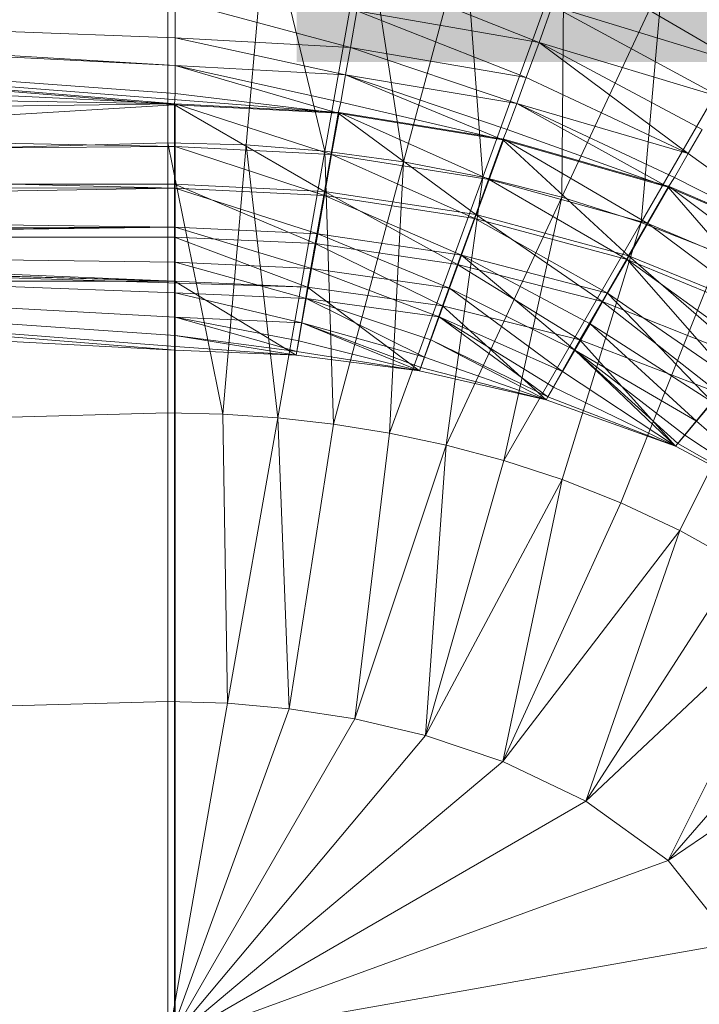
# Model space of a CAD drawing. Header units: metres. Extents: x 391.1 to 427.5, y 12.8 to 28.4.
# Tile 162 of 218: x 407.8748 to 407.9347, y 26.456 to 26.5427. Entities that reach past the tile are written whole.
import ezdxf

# ---------------------------------------------------------------- set-up
doc = ezdxf.new("R2010")
doc.units = ezdxf.units.M
doc.layers.add('A-DETL-____-MBND', color=7, linetype='Continuous', lineweight=18)
doc.layers.add('E-LITE-EQPM-IDEN', color=7, linetype='Continuous', lineweight=30)
doc.styles.add('Tahoma_4', font='tahoma.ttf', dxfattribs={"height": 0.15})

# ---------------------------------------------------------------- blocks, each defined once
blk = doc.blocks.new('Family - Inodor PA-152192-03_ENLLUMENAT_P0A')
at = {"layer": 'A-DETL-____-MBND', "color": 253, "true_color": 0xaaaaaa}
for p, q in [((0.510952, 0.299915), (0.510952, 0.27916)), ((0.519679, 0.299659), (0.517869, 0.278975)), ((0.524794, 0.278417), (0.519679, 0.299659)), ((0.528404, 0.298888), (0.524794, 0.278417)), ((0.531734, 0.277475), (0.528404, 0.298888)), ((0.537124, 0.297589), (0.531734, 0.277475)), ((0.538693, 0.276132), (0.537124, 0.297589)), ((0.545832, 0.295746), (0.538693, 0.276132)), ((0.545668, 0.274363), (0.545832, 0.295746)), ((0.561375, 0.286145), (0.546231, 0.295066)), ((0.561375, 0.286145), (0.546231, 0.295066)), ((0.543656, 0.288007), (0.52821, 0.294144)), ((0.543656, 0.288007), (0.52821, 0.294144)), ((0.554513, 0.293331), (0.545668, 0.274363)), ((0.55265, 0.272138), (0.554513, 0.293331)), ((0.511597, 0.285964), (0.396703, 0.292853)), ((0.511597, 0.288401), (0.396703, 0.292853)), ((0.511597, 0.288401), (0.396703, 0.292853)), ((0.511597, 0.285964), (0.396703, 0.292853)), ((0.511597, 0.285964), (0.396648, 0.291855)), ((0.511597, 0.285964), (0.396648, 0.291855)), ((0.511597, 0.283511), (0.396648, 0.291855)), ((0.511597, 0.283511), (0.396648, 0.291855)), ((0.511543, 0.282512), (0.396648, 0.291855)), ((0.511543, 0.282512), (0.396648, 0.291855)), ((0.511601, 0.282606), (0.396655, 0.291949)), ((0.526045, 0.281839), (0.396655, 0.291949)), ((0.511601, 0.282606), (0.396655, 0.291949)), ((0.511596, 0.291681), (0.511597, 0.288401)), ((0.527047, 0.287547), (0.511596, 0.291681)), ((0.527047, 0.287547), (0.511596, 0.291681)), ((0.511597, 0.288401), (0.511596, 0.291681)), ((0.527616, 0.290777), (0.527047, 0.287547)), ((0.527047, 0.287547), (0.527616, 0.290777)), ((0.543656, 0.288007), (0.527616, 0.290777)), ((0.543656, 0.288007), (0.527616, 0.290777)), ((0.542534, 0.284924), (0.527616, 0.290777)), ((0.542534, 0.284924), (0.527616, 0.290777)), ((0.544825, 0.29122), (0.543656, 0.288007)), ((0.543656, 0.288007), (0.544825, 0.29122)), ((0.561375, 0.286145), (0.544825, 0.29122)), ((0.559666, 0.283184), (0.544825, 0.29122)), ((0.561375, 0.286145), (0.544825, 0.29122)), ((0.559666, 0.283184), (0.544825, 0.29122)), ((0.563144, 0.290314), (0.55265, 0.272138)), ((0.511601, 0.282606), (0.396654, 0.288177)), ((0.511601, 0.282606), (0.396654, 0.288177)), ((0.511597, 0.288401), (0.511597, 0.285964)), ((0.527047, 0.287547), (0.511597, 0.288401)), ((0.527047, 0.287547), (0.511597, 0.288401)), ((0.526624, 0.285147), (0.511597, 0.288401)), ((0.526624, 0.285147), (0.511597, 0.288401)), ((0.511597, 0.285964), (0.511597, 0.288401)), ((0.543656, 0.288007), (0.542534, 0.284924)), ((0.542534, 0.284924), (0.543656, 0.288007)), ((0.559666, 0.283184), (0.543656, 0.288007)), ((0.556808, 0.278233), (0.543656, 0.288007)), ((0.559666, 0.283184), (0.543656, 0.288007)), ((0.558026, 0.280343), (0.543656, 0.288007)), ((0.558026, 0.280343), (0.543656, 0.288007)), ((0.556808, 0.278233), (0.543656, 0.288007)), ((0.527047, 0.287547), (0.526624, 0.285147)), ((0.526624, 0.285147), (0.527047, 0.287547)), ((0.542534, 0.284924), (0.527047, 0.287547)), ((0.541701, 0.282635), (0.527047, 0.287547)), ((0.542534, 0.284924), (0.527047, 0.287547)), ((0.541701, 0.282635), (0.527047, 0.287547)), ((0.511597, 0.285964), (0.511597, 0.283511)), ((0.526624, 0.285147), (0.511597, 0.285964)), ((0.526624, 0.285147), (0.511597, 0.285964)), ((0.526198, 0.282731), (0.511597, 0.285964)), ((0.525972, 0.281757), (0.511597, 0.285964)), ((0.511597, 0.283511), (0.511597, 0.285964)), ((0.526198, 0.282731), (0.511597, 0.285964)), ((0.525972, 0.281757), (0.511597, 0.285964)), ((0.511601, 0.282606), (0.396654, 0.28452)), ((0.511601, 0.282606), (0.396654, 0.28452)), ((0.526624, 0.285147), (0.526198, 0.282731)), ((0.526198, 0.282731), (0.526624, 0.285147)), ((0.541701, 0.282635), (0.526624, 0.285147)), ((0.54047, 0.279409), (0.526624, 0.285147)), ((0.541701, 0.282635), (0.526624, 0.285147)), ((0.540862, 0.280329), (0.526624, 0.285147)), ((0.540862, 0.280329), (0.526624, 0.285147)), ((0.54047, 0.279409), (0.526624, 0.285147)), ((0.542534, 0.284924), (0.541701, 0.282635)), ((0.541701, 0.282635), (0.542534, 0.284924)), ((0.556808, 0.278233), (0.542534, 0.284924)), ((0.556808, 0.278233), (0.542534, 0.284924)), ((0.511597, 0.283511), (0.511543, 0.282512)), ((0.511543, 0.282512), (0.511597, 0.283511)), ((0.525972, 0.281757), (0.511597, 0.283511)), ((0.525972, 0.281757), (0.511597, 0.283511)), ((0.526198, 0.282731), (0.525972, 0.281757)), ((0.525972, 0.281757), (0.526198, 0.282731)), ((0.54047, 0.279409), (0.526198, 0.282731)), ((0.54047, 0.279409), (0.526198, 0.282731)), ((0.541701, 0.282635), (0.540862, 0.280329)), ((0.540862, 0.280329), (0.541701, 0.282635)), ((0.556808, 0.278233), (0.541701, 0.282635)), ((0.555035, 0.27527), (0.541701, 0.282635)), ((0.556808, 0.278233), (0.541701, 0.282635)), ((0.555582, 0.276108), (0.541701, 0.282635)), ((0.555582, 0.276108), (0.541701, 0.282635)), ((0.555035, 0.27527), (0.541701, 0.282635)), ((0.511543, 0.266967), (0.001868, 0.28259)), ((0.523272, 0.266448), (0.001868, 0.28259)), ((0.511543, 0.266967), (0.001868, 0.28259)), ((0.511543, 0.282512), (0.396649, 0.275532)), ((0.396649, 0.275532), (0.511543, 0.282512)), ((0.511601, 0.282606), (0.396654, 0.281089)), ((0.396654, 0.281089), (0.511601, 0.282606)), ((0.525972, 0.281757), (0.511543, 0.282512)), ((0.525972, 0.281757), (0.511543, 0.282512)), ((0.524759, 0.274883), (0.511543, 0.282512)), ((0.511543, 0.275532), (0.511543, 0.282512)), ((0.524759, 0.274883), (0.511543, 0.282512)), ((0.511543, 0.275532), (0.511543, 0.282512)), ((0.526045, 0.281839), (0.511601, 0.282606)), ((0.526045, 0.281839), (0.511601, 0.282606)), ((0.52539, 0.278125), (0.511601, 0.282606)), ((0.511601, 0.278834), (0.511601, 0.282606)), ((0.52539, 0.278125), (0.511601, 0.282606)), ((0.511601, 0.278834), (0.511601, 0.282606)), ((0.525972, 0.281757), (0.524759, 0.274883)), ((0.524759, 0.274883), (0.525972, 0.281757)), ((0.526045, 0.281839), (0.52539, 0.278125)), ((0.52539, 0.278125), (0.526045, 0.281839)), ((0.54047, 0.279409), (0.525972, 0.281757)), ((0.54047, 0.279409), (0.525972, 0.281757)), ((0.538082, 0.27285), (0.525972, 0.281757)), ((0.538082, 0.27285), (0.525972, 0.281757)), ((0.540556, 0.279478), (0.526045, 0.281839)), ((0.539266, 0.275934), (0.526045, 0.281839)), ((0.539266, 0.275934), (0.526045, 0.281839)), ((0.511601, 0.278834), (0.396654, 0.281089)), ((0.511601, 0.278834), (0.396654, 0.281089)), ((0.540862, 0.280329), (0.54047, 0.279409)), ((0.54047, 0.279409), (0.540862, 0.280329)), ((0.555035, 0.27527), (0.540862, 0.280329)), ((0.555035, 0.27527), (0.540862, 0.280329)), ((0.558026, 0.280343), (0.556808, 0.278233)), ((0.556808, 0.278233), (0.558026, 0.280343)), ((0.510952, 0.27916), (0.001271, 0.265083)), ((0.517869, 0.278975), (0.510952, 0.27916)), ((0.515796, 0.255282), (0.510952, 0.27916)), ((0.510952, 0.27916), (0.510952, 0.25539)), ((0.54047, 0.279409), (0.538082, 0.27285)), ((0.538082, 0.27285), (0.54047, 0.279409)), ((0.540556, 0.279478), (0.539266, 0.275934)), ((0.539266, 0.275934), (0.540556, 0.279478)), ((0.555035, 0.27527), (0.54047, 0.279409)), ((0.555035, 0.27527), (0.54047, 0.279409)), ((0.551545, 0.269225), (0.54047, 0.279409)), ((0.551545, 0.269225), (0.54047, 0.279409)), ((0.553247, 0.272056), (0.540556, 0.279478)), ((0.555133, 0.275323), (0.540556, 0.279478)), ((0.553247, 0.272056), (0.540556, 0.279478)), ((0.511601, 0.278834), (0.396654, 0.277987)), ((0.396654, 0.277987), (0.511601, 0.278834)), ((0.52539, 0.278125), (0.511601, 0.278834)), ((0.52539, 0.278125), (0.511601, 0.278834)), ((0.524755, 0.274524), (0.511601, 0.278834)), ((0.511601, 0.275177), (0.511601, 0.278834)), ((0.524755, 0.274524), (0.511601, 0.278834)), ((0.511601, 0.275177), (0.511601, 0.278834)), ((0.517869, 0.278975), (0.515796, 0.255282)), ((0.524794, 0.278417), (0.517869, 0.278975)), ((0.520657, 0.254954), (0.517869, 0.278975)), ((0.524794, 0.278417), (0.520657, 0.254954)), ((0.531734, 0.277475), (0.524794, 0.278417)), ((0.525551, 0.254398), (0.524794, 0.278417)), ((0.511601, 0.275177), (0.396654, 0.277987)), ((0.511601, 0.275177), (0.396654, 0.277987)), ((0.52539, 0.278125), (0.524755, 0.274524)), ((0.524755, 0.274524), (0.52539, 0.278125)), ((0.539266, 0.275934), (0.52539, 0.278125)), ((0.539266, 0.275934), (0.52539, 0.278125)), ((0.538015, 0.272497), (0.52539, 0.278125)), ((0.538015, 0.272497), (0.52539, 0.278125)), ((0.531734, 0.277475), (0.525551, 0.254398)), ((0.530492, 0.2536), (0.531734, 0.277475)), ((0.538693, 0.276132), (0.531734, 0.277475)), ((0.556808, 0.278233), (0.555582, 0.276108)), ((0.555582, 0.276108), (0.556808, 0.278233)), ((0.569515, 0.269033), (0.556808, 0.278233)), ((0.569515, 0.269033), (0.556808, 0.278233)), ((0.511543, 0.266967), (0.281761, 0.276587)), ((0.511543, 0.266967), (0.281761, 0.276587)), ((0.538693, 0.276132), (0.530492, 0.2536)), ((0.535491, 0.252539), (0.538693, 0.276132)), ((0.539266, 0.275934), (0.538015, 0.272497)), ((0.538015, 0.272497), (0.539266, 0.275934)), ((0.545668, 0.274363), (0.538693, 0.276132)), ((0.553247, 0.272056), (0.539266, 0.275934)), ((0.551418, 0.268889), (0.539266, 0.275934)), ((0.553247, 0.272056), (0.539266, 0.275934)), ((0.551418, 0.268889), (0.539266, 0.275934)), ((0.555582, 0.276108), (0.555035, 0.27527)), ((0.555035, 0.27527), (0.555582, 0.276108)), ((0.569515, 0.269033), (0.555582, 0.276108)), ((0.569515, 0.269033), (0.555582, 0.276108)), ((0.511543, 0.275532), (0.396649, 0.275532)), ((0.511543, 0.275532), (0.396649, 0.275532)), ((0.511601, 0.275177), (0.396654, 0.27531)), ((0.511601, 0.275177), (0.396654, 0.27531)), ((0.511601, 0.275177), (0.396654, 0.273138)), ((0.396654, 0.273138), (0.511601, 0.275177)), ((0.524759, 0.274883), (0.511543, 0.275532)), ((0.511543, 0.275532), (0.511543, 0.27086)), ((0.524759, 0.274883), (0.511543, 0.275532)), ((0.523948, 0.270282), (0.511543, 0.275532)), ((0.523948, 0.270282), (0.511543, 0.275532)), ((0.511543, 0.27086), (0.511543, 0.275532)), ((0.524755, 0.274524), (0.511601, 0.275177)), ((0.524755, 0.274524), (0.511601, 0.275177)), ((0.524159, 0.271144), (0.511601, 0.275177)), ((0.511601, 0.271746), (0.511601, 0.275177)), ((0.524159, 0.271144), (0.511601, 0.275177)), ((0.511601, 0.271746), (0.511601, 0.275177)), ((0.524759, 0.274883), (0.523948, 0.270282)), ((0.523948, 0.270282), (0.524759, 0.274883)), ((0.538082, 0.27285), (0.524759, 0.274883)), ((0.538082, 0.27285), (0.524759, 0.274883)), ((0.536484, 0.26846), (0.524759, 0.274883)), ((0.536484, 0.26846), (0.524759, 0.274883)), ((0.555035, 0.27527), (0.551545, 0.269225)), ((0.551545, 0.269225), (0.555035, 0.27527)), ((0.555133, 0.275323), (0.553247, 0.272056)), ((0.553247, 0.272056), (0.555133, 0.275323)), ((0.569515, 0.269033), (0.555035, 0.27527)), ((0.565028, 0.263686), (0.555035, 0.27527)), ((0.569515, 0.269033), (0.555035, 0.27527)), ((0.565028, 0.263686), (0.555035, 0.27527)), ((0.567195, 0.266178), (0.555133, 0.275323)), ((0.56962, 0.269068), (0.555133, 0.275323)), ((0.567195, 0.266178), (0.555133, 0.275323)), ((0.524755, 0.274524), (0.524159, 0.271144)), ((0.524159, 0.271144), (0.524755, 0.274524)), ((0.538015, 0.272497), (0.524755, 0.274524)), ((0.538015, 0.272497), (0.524755, 0.274524)), ((0.536842, 0.269273), (0.524755, 0.274524)), ((0.536842, 0.269273), (0.524755, 0.274524)), ((0.545668, 0.274363), (0.535491, 0.252539)), ((0.540555, 0.251188), (0.545668, 0.274363)), ((0.55265, 0.272138), (0.545668, 0.274363)), ((0.511601, 0.271746), (0.396654, 0.273138)), ((0.511601, 0.271746), (0.396654, 0.273138)), ((0.538082, 0.27285), (0.536484, 0.26846)), ((0.536484, 0.26846), (0.538082, 0.27285)), ((0.538015, 0.272497), (0.536842, 0.269273)), ((0.536842, 0.269273), (0.538015, 0.272497)), ((0.551418, 0.268889), (0.538015, 0.272497)), ((0.549702, 0.265918), (0.538015, 0.272497)), ((0.551418, 0.268889), (0.538015, 0.272497)), ((0.549702, 0.265918), (0.538015, 0.272497)), ((0.551545, 0.269225), (0.538082, 0.27285)), ((0.551545, 0.269225), (0.538082, 0.27285)), ((0.549209, 0.265179), (0.538082, 0.27285)), ((0.549209, 0.265179), (0.538082, 0.27285)), ((0.511601, 0.271746), (0.396654, 0.271538)), ((0.396654, 0.270559), (0.511601, 0.271746)), ((0.396654, 0.271538), (0.511601, 0.271746)), ((0.396654, 0.270245), (0.511601, 0.271746)), ((0.396654, 0.270559), (0.511601, 0.271746)), ((0.396654, 0.270245), (0.511601, 0.271746)), ((0.524159, 0.271144), (0.511601, 0.271746)), ((0.524159, 0.271144), (0.511601, 0.271746)), ((0.52362, 0.26809), (0.511601, 0.271746)), ((0.511601, 0.268645), (0.511601, 0.271746)), ((0.52362, 0.26809), (0.511601, 0.271746)), ((0.511601, 0.268645), (0.511601, 0.271746)), ((0.55265, 0.272138), (0.540555, 0.251188)), ((0.545683, 0.249515), (0.55265, 0.272138)), ((0.553247, 0.272056), (0.551418, 0.268889)), ((0.551418, 0.268889), (0.553247, 0.272056)), ((0.559619, 0.269419), (0.55265, 0.272138)), ((0.567195, 0.266178), (0.553247, 0.272056)), ((0.564844, 0.263377), (0.553247, 0.272056)), ((0.567195, 0.266178), (0.553247, 0.272056)), ((0.564844, 0.263377), (0.553247, 0.272056)), ((0.396649, 0.27086), (0.511543, 0.27086)), ((0.511543, 0.27086), (0.396649, 0.27086)), ((0.523948, 0.270282), (0.511543, 0.27086)), ((0.511543, 0.27086), (0.511543, 0.266967)), ((0.523948, 0.270282), (0.511543, 0.27086)), ((0.523272, 0.266448), (0.511543, 0.27086)), ((0.523272, 0.266448), (0.511543, 0.27086)), ((0.511543, 0.266967), (0.511543, 0.27086)), ((0.524159, 0.271144), (0.52362, 0.26809)), ((0.52362, 0.26809), (0.524159, 0.271144)), ((0.536842, 0.269273), (0.524159, 0.271144)), ((0.536842, 0.269273), (0.524159, 0.271144)), ((0.535781, 0.266358), (0.524159, 0.271144)), ((0.535781, 0.266358), (0.524159, 0.271144)), ((0.511601, 0.260902), (0.396654, 0.270245)), ((0.511543, 0.266967), (0.396654, 0.270245)), ((0.396654, 0.270245), (0.511543, 0.266967)), ((0.396654, 0.270245), (0.511601, 0.260902)), ((0.511601, 0.268645), (0.396654, 0.270245)), ((0.511601, 0.268645), (0.396654, 0.270245)), ((0.511601, 0.265967), (0.396654, 0.270245)), ((0.511601, 0.265967), (0.396654, 0.270245)), ((0.511601, 0.263796), (0.396654, 0.270245)), ((0.511601, 0.263796), (0.396654, 0.270245)), ((0.511601, 0.262196), (0.396654, 0.270245)), ((0.511601, 0.262196), (0.396654, 0.270245)), ((0.511601, 0.261216), (0.396654, 0.270245)), ((0.511601, 0.261216), (0.396654, 0.270245)), ((0.511601, 0.260902), (0.396654, 0.270245)), ((0.523948, 0.270282), (0.523272, 0.266448)), ((0.523272, 0.266448), (0.523948, 0.270282)), ((0.536484, 0.26846), (0.523948, 0.270282)), ((0.536484, 0.26846), (0.523948, 0.270282)), ((0.535153, 0.264802), (0.523948, 0.270282)), ((0.535153, 0.264802), (0.523948, 0.270282)), ((0.536842, 0.269273), (0.535781, 0.266358)), ((0.535781, 0.266358), (0.536842, 0.269273)), ((0.549702, 0.265918), (0.536842, 0.269273)), ((0.546813, 0.260913), (0.536842, 0.269273)), ((0.549702, 0.265918), (0.536842, 0.269273)), ((0.548152, 0.263232), (0.536842, 0.269273)), ((0.548152, 0.263232), (0.536842, 0.269273)), ((0.546813, 0.260913), (0.536842, 0.269273)), ((0.551545, 0.269225), (0.549209, 0.265179)), ((0.549209, 0.265179), (0.551545, 0.269225)), ((0.551418, 0.268889), (0.549702, 0.265918)), ((0.549702, 0.265918), (0.551418, 0.268889)), ((0.550863, 0.247478), (0.559619, 0.269419)), ((0.564844, 0.263377), (0.551418, 0.268889)), ((0.560645, 0.258373), (0.551418, 0.268889)), ((0.564844, 0.263377), (0.551418, 0.268889)), ((0.562639, 0.260748), (0.551418, 0.268889)), ((0.562639, 0.260748), (0.551418, 0.268889)), ((0.560645, 0.258373), (0.551418, 0.268889)), ((0.565028, 0.263686), (0.551545, 0.269225)), ((0.562025, 0.260107), (0.551545, 0.269225)), ((0.565028, 0.263686), (0.551545, 0.269225)), ((0.562025, 0.260107), (0.551545, 0.269225)), ((0.52362, 0.26809), (0.511601, 0.268645)), ((0.511601, 0.268645), (0.511601, 0.265967)), ((0.52362, 0.26809), (0.511601, 0.268645)), ((0.523155, 0.265454), (0.511601, 0.268645)), ((0.523155, 0.265454), (0.511601, 0.268645)), ((0.511601, 0.265967), (0.511601, 0.268645)), ((0.52362, 0.26809), (0.523155, 0.265454)), ((0.523155, 0.265454), (0.52362, 0.26809)), ((0.535781, 0.266358), (0.52362, 0.26809)), ((0.535781, 0.266358), (0.52362, 0.26809)), ((0.534865, 0.263843), (0.52362, 0.26809)), ((0.534865, 0.263843), (0.52362, 0.26809)), ((0.536484, 0.26846), (0.535153, 0.264802)), ((0.535153, 0.264802), (0.536484, 0.26846)), ((0.549209, 0.265179), (0.536484, 0.26846)), ((0.549209, 0.265179), (0.536484, 0.26846)), ((0.547263, 0.261808), (0.536484, 0.26846)), ((0.547263, 0.261808), (0.536484, 0.26846)), ((0.396649, 0.266967), (0.511601, 0.260902)), ((0.511601, 0.260902), (0.396649, 0.266967)), ((0.396649, 0.266967), (0.511543, 0.266967)), ((0.511543, 0.266967), (0.396649, 0.266967)), ((0.511543, 0.266967), (0.396649, 0.266967)), ((0.396649, 0.266967), (0.511543, 0.266967)), ((0.511543, 0.266967), (0.396649, 0.266967)), ((0.511601, 0.260902), (0.396649, 0.266967)), ((0.396649, 0.266967), (0.511601, 0.260902)), ((0.511543, 0.266967), (0.511601, 0.260902)), ((0.523272, 0.266448), (0.511543, 0.266967)), ((0.511543, 0.266967), (0.511543, 0.13288)), ((0.523272, 0.266448), (0.511543, 0.266967)), ((0.511543, 0.13288), (0.511543, 0.266967)), ((0.523272, 0.266448), (0.511543, 0.266967)), ((0.511543, 0.266967), (0.511601, 0.260902)), ((0.523272, 0.266448), (0.511543, 0.266967)), ((0.522276, 0.260465), (0.511543, 0.266967)), ((0.522276, 0.260465), (0.511543, 0.266967)), ((0.511601, 0.260902), (0.511543, 0.266967)), ((0.523272, 0.266448), (0.522276, 0.260465)), ((0.522276, 0.260465), (0.523272, 0.266448)), ((0.535153, 0.264802), (0.523272, 0.266448)), ((0.523272, 0.266448), (0.535153, 0.264802)), ((0.535153, 0.264802), (0.523272, 0.266448)), ((0.533133, 0.259083), (0.523272, 0.266448)), ((0.533133, 0.259083), (0.523272, 0.266448)), ((0.535781, 0.266358), (0.534865, 0.263843)), ((0.534865, 0.263843), (0.535781, 0.266358)), ((0.546813, 0.260913), (0.535781, 0.266358)), ((0.545727, 0.259033), (0.535781, 0.266358)), ((0.546813, 0.260913), (0.535781, 0.266358)), ((0.545727, 0.259033), (0.535781, 0.266358)), ((0.556071, 0.245033), (0.566543, 0.266166)), ((0.511601, 0.265967), (0.511601, 0.263796)), ((0.523155, 0.265454), (0.511601, 0.265967)), ((0.523155, 0.265454), (0.511601, 0.265967)), ((0.522778, 0.263315), (0.511601, 0.265967)), ((0.522778, 0.263315), (0.511601, 0.265967)), ((0.511601, 0.263796), (0.511601, 0.265967)), ((0.523155, 0.265454), (0.522778, 0.263315)), ((0.522778, 0.263315), (0.523155, 0.265454)), ((0.534865, 0.263843), (0.523155, 0.265454)), ((0.534865, 0.263843), (0.523155, 0.265454)), ((0.534123, 0.261802), (0.523155, 0.265454)), ((0.533575, 0.260298), (0.523155, 0.265454)), ((0.534123, 0.261802), (0.523155, 0.265454)), ((0.533575, 0.260298), (0.523155, 0.265454)), ((0.549702, 0.265918), (0.548152, 0.263232)), ((0.548152, 0.263232), (0.549702, 0.265918)), ((0.560645, 0.258373), (0.549702, 0.265918)), ((0.558924, 0.256322), (0.549702, 0.265918)), ((0.560645, 0.258373), (0.549702, 0.265918)), ((0.558924, 0.256322), (0.549702, 0.265918)), ((0.535153, 0.264802), (0.533133, 0.259083)), ((0.533133, 0.259083), (0.535153, 0.264802)), ((0.547263, 0.261808), (0.535153, 0.264802)), ((0.535153, 0.264802), (0.547263, 0.261808)), ((0.547263, 0.261808), (0.535153, 0.264802)), ((0.54428, 0.256527), (0.535153, 0.264802)), ((0.54428, 0.256527), (0.535153, 0.264802)), ((0.549209, 0.265179), (0.547263, 0.261808)), ((0.547263, 0.261808), (0.549209, 0.265179)), ((0.562025, 0.260107), (0.549209, 0.265179)), ((0.559523, 0.257125), (0.549209, 0.265179)), ((0.562025, 0.260107), (0.549209, 0.265179)), ((0.559523, 0.257125), (0.549209, 0.265179)), ((0.511601, 0.263796), (0.511601, 0.262196)), ((0.522778, 0.263315), (0.511601, 0.263796)), ((0.522778, 0.263315), (0.511601, 0.263796)), ((0.522501, 0.261739), (0.511601, 0.263796)), ((0.52233, 0.260774), (0.511601, 0.263796)), ((0.511601, 0.262196), (0.511601, 0.263796)), ((0.522501, 0.261739), (0.511601, 0.263796)), ((0.52233, 0.260774), (0.511601, 0.263796)), ((0.534865, 0.263843), (0.534123, 0.261802)), ((0.534123, 0.261802), (0.534865, 0.263843)), ((0.545727, 0.259033), (0.534865, 0.263843)), ((0.544437, 0.256798), (0.534865, 0.263843)), ((0.545727, 0.259033), (0.534865, 0.263843)), ((0.544927, 0.257647), (0.534865, 0.263843)), ((0.544927, 0.257647), (0.534865, 0.263843)), ((0.544437, 0.256798), (0.534865, 0.263843)), ((0.522778, 0.263315), (0.522501, 0.261739)), ((0.522501, 0.261739), (0.522778, 0.263315)), ((0.533575, 0.260298), (0.522778, 0.263315)), ((0.533133, 0.259083), (0.522778, 0.263315)), ((0.533575, 0.260298), (0.522778, 0.263315)), ((0.53324, 0.259378), (0.522778, 0.263315)), ((0.53324, 0.259378), (0.522778, 0.263315)), ((0.533133, 0.259083), (0.522778, 0.263315)), ((0.548152, 0.263232), (0.546813, 0.260913)), ((0.546813, 0.260913), (0.548152, 0.263232)), ((0.558924, 0.256322), (0.548152, 0.263232)), ((0.557528, 0.254658), (0.548152, 0.263232)), ((0.558924, 0.256322), (0.548152, 0.263232)), ((0.557528, 0.254658), (0.548152, 0.263232)), ((0.511601, 0.262196), (0.511601, 0.261216)), ((0.52233, 0.260774), (0.511601, 0.262196)), ((0.522276, 0.260465), (0.511601, 0.262196)), ((0.511601, 0.261216), (0.511601, 0.262196)), ((0.52233, 0.260774), (0.511601, 0.262196)), ((0.522276, 0.260465), (0.511601, 0.262196)), ((0.547263, 0.261808), (0.54428, 0.256527)), ((0.54428, 0.256527), (0.547263, 0.261808)), ((0.559523, 0.257125), (0.547263, 0.261808)), ((0.547263, 0.261808), (0.559523, 0.257125)), ((0.559523, 0.257125), (0.547263, 0.261808)), ((0.555668, 0.252442), (0.547263, 0.261808)), ((0.555668, 0.252442), (0.547263, 0.261808)), ((0.511601, 0.261216), (0.511601, 0.260902)), ((0.522276, 0.260465), (0.511601, 0.261216)), ((0.522276, 0.260465), (0.511601, 0.261216)), ((0.511601, 0.260902), (0.511601, 0.261216)), ((0.522501, 0.261739), (0.52233, 0.260774)), ((0.52233, 0.260774), (0.522501, 0.261739)), ((0.533133, 0.259083), (0.522501, 0.261739)), ((0.533133, 0.259083), (0.522501, 0.261739)), ((0.534123, 0.261802), (0.533575, 0.260298)), ((0.533575, 0.260298), (0.534123, 0.261802)), ((0.544437, 0.256798), (0.534123, 0.261802)), ((0.54428, 0.256527), (0.534123, 0.261802)), ((0.544437, 0.256798), (0.534123, 0.261802)), ((0.54428, 0.256527), (0.534123, 0.261802)), ((0.511601, 0.138945), (0.511601, 0.260902)), ((0.522276, 0.260465), (0.511601, 0.260902)), ((0.511601, 0.138945), (0.511601, 0.260902)), ((0.511601, 0.260902), (0.522276, 0.260465)), ((0.511601, 0.260902), (0.522276, 0.260465)), ((0.522276, 0.260465), (0.511601, 0.260902)), ((0.52233, 0.260774), (0.522276, 0.260465)), ((0.522276, 0.260465), (0.52233, 0.260774)), ((0.533133, 0.259083), (0.522276, 0.260465)), ((0.522276, 0.260465), (0.533133, 0.259083)), ((0.533133, 0.259083), (0.522276, 0.260465)), ((0.533133, 0.259083), (0.522276, 0.260465)), ((0.533133, 0.259083), (0.52233, 0.260774)), ((0.533133, 0.259083), (0.52233, 0.260774)), ((0.533575, 0.260298), (0.53324, 0.259378)), ((0.53324, 0.259378), (0.533575, 0.260298)), ((0.54428, 0.256527), (0.533575, 0.260298)), ((0.54428, 0.256527), (0.533575, 0.260298)), ((0.546813, 0.260913), (0.545727, 0.259033)), ((0.545727, 0.259033), (0.546813, 0.260913)), ((0.557528, 0.254658), (0.546813, 0.260913)), ((0.555668, 0.252442), (0.546813, 0.260913)), ((0.557528, 0.254658), (0.546813, 0.260913)), ((0.5565, 0.253433), (0.546813, 0.260913)), ((0.5565, 0.253433), (0.546813, 0.260913)), ((0.55587, 0.252682), (0.546813, 0.260913)), ((0.55587, 0.252682), (0.546813, 0.260913)), ((0.555668, 0.252442), (0.546813, 0.260913)), ((0.53324, 0.259378), (0.533133, 0.259083)), ((0.533133, 0.259083), (0.53324, 0.259378)), ((0.54428, 0.256527), (0.53324, 0.259378)), ((0.54428, 0.256527), (0.53324, 0.259378)), ((0.54428, 0.256527), (0.533133, 0.259083)), ((0.533133, 0.259083), (0.54428, 0.256527)), ((0.54428, 0.256527), (0.533133, 0.259083)), ((0.54428, 0.256527), (0.533133, 0.259083)), ((0.545727, 0.259033), (0.544927, 0.257647)), ((0.544927, 0.257647), (0.545727, 0.259033)), ((0.555668, 0.252442), (0.545727, 0.259033)), ((0.555668, 0.252442), (0.545727, 0.259033)), ((0.544927, 0.257647), (0.544437, 0.256798)), ((0.544437, 0.256798), (0.544927, 0.257647)), ((0.555668, 0.252442), (0.544927, 0.257647)), ((0.555668, 0.252442), (0.544927, 0.257647)), ((0.544437, 0.256798), (0.54428, 0.256527)), ((0.54428, 0.256527), (0.544437, 0.256798)), ((0.555668, 0.252442), (0.544437, 0.256798)), ((0.555668, 0.252442), (0.544437, 0.256798)), ((0.559523, 0.257125), (0.555668, 0.252442)), ((0.555668, 0.252442), (0.559523, 0.257125)), ((0.555668, 0.252442), (0.54428, 0.256527)), ((0.54428, 0.256527), (0.555668, 0.252442)), ((0.555668, 0.252442), (0.54428, 0.256527)), ((0.555668, 0.252442), (0.54428, 0.256527)), ((0.558924, 0.256322), (0.557528, 0.254658)), ((0.557528, 0.254658), (0.558924, 0.256322)), ((0.510952, 0.25539), (0.001271, 0.241312)), ((0.515796, 0.255282), (0.510952, 0.25539)), ((0.510952, 0.229974), (0.510952, 0.25539)), ((0.520657, 0.254954), (0.515796, 0.255282)), ((0.516225, 0.22982), (0.515796, 0.255282)), ((0.520657, 0.254954), (0.516225, 0.22982)), ((0.525551, 0.254398), (0.520657, 0.254954)), ((0.521659, 0.229333), (0.520657, 0.254954)), ((0.525551, 0.254398), (0.521659, 0.229333)), ((0.530492, 0.2536), (0.525551, 0.254398)), ((0.557528, 0.254658), (0.5565, 0.253433)), ((0.5565, 0.253433), (0.557528, 0.254658)), ((0.566993, 0.246403), (0.557528, 0.254658)), ((0.566993, 0.246403), (0.557528, 0.254658)), ((0.527418, 0.228435), (0.530492, 0.2536)), ((0.535491, 0.252539), (0.530492, 0.2536)), ((0.5565, 0.253433), (0.55587, 0.252682)), ((0.55587, 0.252682), (0.5565, 0.253433)), ((0.566993, 0.246403), (0.5565, 0.253433)), ((0.566993, 0.246403), (0.5565, 0.253433)), ((0.535491, 0.252539), (0.527418, 0.228435)), ((0.533657, 0.226973), (0.535491, 0.252539)), ((0.540555, 0.251188), (0.535491, 0.252539)), ((0.55587, 0.252682), (0.555668, 0.252442)), ((0.555668, 0.252442), (0.55587, 0.252682)), ((0.555668, 0.252442), (0.566993, 0.246403)), ((0.566993, 0.246403), (0.555668, 0.252442)), ((0.566993, 0.246403), (0.555668, 0.252442)), ((0.566993, 0.246403), (0.555668, 0.252442)), ((0.566993, 0.246403), (0.55587, 0.252682)), ((0.566993, 0.246403), (0.55587, 0.252682)), ((0.540555, 0.251188), (0.533657, 0.226973)), ((0.545683, 0.249515), (0.540555, 0.251188)), ((0.545683, 0.249515), (0.533657, 0.226973)), ((0.540476, 0.224688), (0.545683, 0.249515)), ((0.550863, 0.247478), (0.545683, 0.249515)), ((0.550863, 0.247478), (0.540476, 0.224688)), ((0.556071, 0.245033), (0.550863, 0.247478)), ((0.556071, 0.245033), (0.540476, 0.224688)), ((0.54779, 0.221183), (0.556071, 0.245033)), ((0.561262, 0.24213), (0.556071, 0.245033)), ((0.561262, 0.24213), (0.54779, 0.221183)), ((0.56637, 0.238719), (0.54779, 0.221183)), ((0.555034, 0.215959), (0.56637, 0.238719)), ((0.571297, 0.234755), (0.555034, 0.215959)), ((0.510952, 0.229974), (0.001271, 0.215896)), ((0.516225, 0.22982), (0.510952, 0.229974)), ((0.510952, 0.199915), (0.510952, 0.229974)), ((0.516225, 0.22982), (0.510952, 0.199915)), ((0.521659, 0.229333), (0.516225, 0.22982)), ((0.575915, 0.230208), (0.555034, 0.215959)), ((0.521659, 0.229333), (0.510952, 0.199915)), ((0.527418, 0.228435), (0.521659, 0.229333)), ((0.527418, 0.228435), (0.510952, 0.199915)), ((0.533657, 0.226973), (0.527418, 0.228435)), ((0.533657, 0.226973), (0.510952, 0.199915)), ((0.540476, 0.224688), (0.533657, 0.226973)), ((0.540476, 0.224688), (0.510952, 0.199915)), ((0.54779, 0.221183), (0.540476, 0.224688)), ((0.54779, 0.221183), (0.510952, 0.199915)), ((0.555034, 0.215959), (0.54779, 0.221183)), ((0.555034, 0.215959), (0.510952, 0.199915)), ((0.560803, 0.208705), (0.555034, 0.215959)), ((0.560803, 0.208705), (0.510952, 0.199915))]:
    blk.add_line(p, q, dxfattribs=at)
blk = doc.blocks.new('LONDR55-XX_ZZ-ARQ-CAA-M3D-Londres55_ifc-1-03_ENLLUMENAT_P0A')
at = {"layer": 'A-DETL-____-MBND', "color": 253, "lineweight": 18, "true_color": 0xaaaaaa}
blk.add_blockref('Family - Inodor PA-152192-03_ENLLUMENAT_P0A', (407.376932, 26.252735), dxfattribs=at)

msp = doc.modelspace()

# ---------------------------------------------------------------- block references
at = {"lineweight": 5}
msp.add_blockref('LONDR55-XX_ZZ-ARQ-CAA-M3D-Londres55_ifc-1-03_ENLLUMENAT_P0A', (0, 0), dxfattribs=at)

# ---------------------------------------------------------------- texts
at = {"layer": 'E-LITE-EQPM-IDEN', "insert": (407.881872, 26.689015), "char_height": 0.15, "width": 0.80970437, "attachment_point": 1, "style": 'Tahoma_4'}
msp.add_mtext('LA27.8.', dxfattribs=at)

doc.saveas('drawing.dxf')
